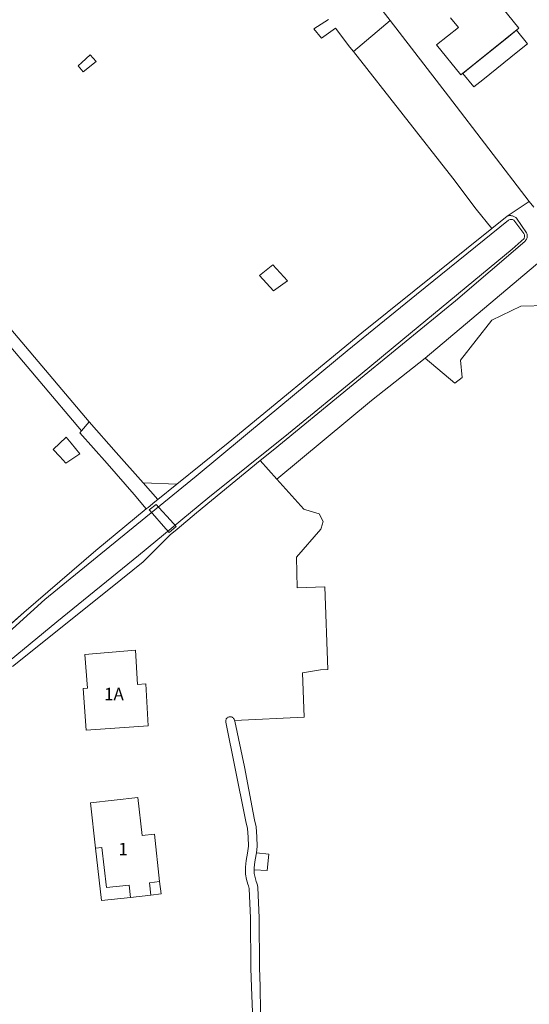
# Model space of a CAD drawing. Extents: x 140829 to 145054, y 448512 to 451778.
# Tile 112 of 152: x 143985 to 144108, y 450759 to 450997. Entities that reach past the tile are written whole.
import ezdxf

# ---------------------------------------------------------------- set-up
doc = ezdxf.new("R2010")
doc.units = 0
doc.header["$MEASUREMENT"] = 0
for name, color, linetype in [('geometrie2dBegroeidTerreindeel', 7, 'Continuous'), ('geometrie2dGebouwinstallatie', 7, 'Continuous'), ('geometrie2dGrondvlak', 7, 'Continuous'), ('geometrie2dOnbegroeidTerreindeel', 7, 'Continuous'), ('geometrie2dOndersteunendWaterdeel', 7, 'Continuous'), ('geometrie2dOverbruggingsdeel', 7, 'Continuous'), ('geometrie2dWaterdeel', 7, 'Continuous'), ('HUISNUMMER', 3, 'Continuous')]:
    doc.layers.add(name, color=color, linetype=linetype)
doc.styles.get("Standard").update_dxf_attribs({"font": 'arial.ttf'})

msp = doc.modelspace()

# ---------------------------------------------------------------- linework, layer by layer
at = {"layer": 'geometrie2dBegroeidTerreindeel', "linetype": 'Continuous', "lineweight": 0}
for p, q in [((144066.66, 451007.54), (144074.63, 450997.21)), ((144059.73, 450997.43), (144056.17, 450995.17)), ((144056.17, 450995.17), (144059.73, 450997.43)), ((144074.63, 450997.21), (144065.75, 450989.7)), ((144065.75, 450989.7), (144074.63, 450997.21)), ((144074.63, 450997.21), (144088.75, 450978.92)), ((144056.17, 450995.17), (144058.03, 450992.93)), ((144058.03, 450992.93), (144056.17, 450995.17)), ((144058.03, 450992.93), (144061.46, 450995.32)), ((144061.46, 450995.32), (144058.03, 450992.93)), ((144061.46, 450995.32), (144064.93, 450990.76)), ((144064.93, 450990.76), (144061.46, 450995.32)), ((144064.93, 450990.76), (144065.75, 450989.7)), ((144065.75, 450989.7), (144064.93, 450990.76)), ((144002.19, 450988.84), (144000.18, 450987.06)), ((144003.61, 450987.24), (144002.19, 450988.84)), ((144065.75, 450989.7), (144089.75, 450959.08)), ((144065.75, 450989.7), (144065.75, 450989.7)), ((144089.75, 450959.08), (144065.75, 450989.7)), ((144000.18, 450987.06), (143999.25, 450986.22)), ((143999.25, 450986.22), (144000.51, 450984.73)), ((144000.18, 450987.06), (144000.18, 450987.06)), ((144000.51, 450984.73), (144003.61, 450987.24)), ((144088.75, 450978.92), (144108.25, 450953.43)), ((144089.75, 450959.08), (144095.43, 450951.58)), ((144095.43, 450951.58), (144089.75, 450959.08)), ((144108.25, 450953.43), (144102.87, 450949.88)), ((144102.87, 450949.88), (144108.25, 450953.43)), ((144108.25, 450953.43), (144109.31, 450952.04)), ((144095.43, 450951.58), (144099.18, 450946.92)), ((144099.18, 450946.92), (144095.43, 450951.58)), ((144102.87, 450949.88), (144099.18, 450946.92)), ((144103.05, 450949.94), (144102.87, 450949.88)), ((144103.23, 450949.99), (144103.05, 450949.94)), ((144103.42, 450950.02), (144103.23, 450949.99)), ((144103.6, 450950.04), (144103.42, 450950.02)), ((144103.79, 450950.03), (144103.6, 450950.04)), ((144103.98, 450950.01), (144103.79, 450950.03)), ((144104.16, 450949.97), (144103.98, 450950.01)), ((144104.34, 450949.92), (144104.16, 450949.97)), ((144104.52, 450949.85), (144104.34, 450949.92)), ((144104.69, 450949.76), (144104.52, 450949.85)), ((144104.85, 450949.66), (144104.69, 450949.76)), ((144105, 450949.54), (144104.85, 450949.66)), ((144104.85, 450949.66), (144104.85, 450949.66)), ((144105.13, 450949.41), (144105, 450949.54)), ((144107.6, 450945.83), (144105.13, 450949.41)), ((144099.18, 450946.92), (144067.79, 450921.71)), ((144099.18, 450946.92), (144099.18, 450946.92)), ((144107.66, 450945.69), (144107.6, 450945.83)), ((144107.7, 450945.54), (144107.66, 450945.69)), ((144107.74, 450945.4), (144107.7, 450945.54)), ((144107.7, 450944.65), (144107.73, 450944.79)), ((144107.73, 450944.79), (144107.75, 450944.94)), ((144107.76, 450945.24), (144107.74, 450945.4)), ((144107.75, 450944.94), (144107.76, 450945.09)), ((144107.76, 450945.09), (144107.76, 450945.24)), ((144090.39, 450929.41), (144107.14, 450943.77)), ((144107.14, 450943.77), (144107.25, 450943.87)), ((144107.25, 450943.87), (144107.35, 450943.98)), ((144107.35, 450943.98), (144107.45, 450944.1)), ((144107.45, 450944.1), (144107.52, 450944.23)), ((144107.52, 450944.23), (144107.59, 450944.36)), ((144107.59, 450944.36), (144107.65, 450944.5)), ((144107.65, 450944.5), (144107.7, 450944.65)), ((143969.2, 450938.89), (144001.93, 450900.18)), ((144001.93, 450900.18), (143969.2, 450938.89)), ((144046.27, 450938.13), (144043.08, 450935.57)), ((144049.85, 450934.3), (144046.27, 450938.13)), ((144083.13, 450915.61), (144111.25, 450939.32)), ((144111.25, 450939.32), (144083.13, 450915.61)), ((144000.09, 450898), (143966.95, 450937.19)), ((143966.95, 450937.19), (144000.09, 450898)), ((144043.08, 450935.57), (144046.43, 450931.88)), ((144043.08, 450935.57), (144043.08, 450935.57)), ((144046.43, 450931.88), (144049.85, 450934.3)), ((144064.83, 450908.46), (144090.39, 450929.41)), ((144106.19, 450928.13), (144099.22, 450924.78)), ((144099.22, 450924.78), (144106.19, 450928.13)), ((144112.59, 450928.29), (144106.19, 450928.13)), ((144106.19, 450928.13), (144112.59, 450928.29)), ((144099.22, 450924.78), (144091.62, 450915.09)), ((144091.62, 450915.09), (144099.22, 450924.78)), ((144067.79, 450921.71), (144035.5, 450895.12)), ((144083.13, 450915.61), (144070.16, 450905.37)), ((144070.16, 450905.37), (144083.13, 450915.61)), ((144090.24, 450909.5), (144083.13, 450915.61)), ((144083.13, 450915.61), (144083.13, 450915.61)), ((144083.13, 450915.61), (144090.24, 450909.5)), ((144091.62, 450915.09), (144092.06, 450910.91)), ((144092.06, 450910.91), (144091.62, 450915.09)), ((144092.06, 450910.91), (144090.24, 450909.5)), ((144090.24, 450909.5), (144092.06, 450910.91)), ((144046.34, 450893.37), (144064.83, 450908.46)), ((144070.16, 450905.37), (144047.25, 450886.35)), ((144047.25, 450886.35), (144070.16, 450905.37)), ((144001.93, 450900.18), (144000.09, 450898)), ((144001.93, 450900.18), (144001.93, 450900.18)), ((144008.44, 450892.81), (144001.93, 450900.18)), ((144000.09, 450898), (143999.68, 450897.53)), ((143999.68, 450897.53), (144006.26, 450890.09)), ((143996.38, 450896.46), (143993.21, 450893.54)), ((143997.58, 450895.03), (143996.38, 450896.46)), ((143999.7, 450892.5), (143997.58, 450895.03)), ((144035.5, 450895.12), (144023.13, 450885.15)), ((143993.21, 450893.54), (143994.83, 450891.79)), ((143996.26, 450890.24), (143999.7, 450892.5)), ((144014.96, 450885.43), (144008.44, 450892.81)), ((144043.23, 450890.82), (144046.34, 450893.37)), ((143994.83, 450891.79), (143996.26, 450890.24)), ((143996.26, 450890.24), (143996.26, 450890.24)), ((144006.26, 450890.09), (144012.84, 450882.64)), ((144047.25, 450886.35), (144043.23, 450890.82)), ((144023.13, 450885.15), (144014.96, 450885.43)), ((144014.96, 450885.43), (144023.13, 450885.15)), ((144018.5, 450881.42), (144014.96, 450885.43)), ((144014.96, 450885.43), (144014.96, 450885.43)), ((144053.78, 450879.09), (144047.25, 450886.35)), ((144023.13, 450885.15), (144018.5, 450881.42)), ((144012.84, 450882.64), (144015.74, 450879.18)), ((144015.74, 450879.18), (144003.53, 450869.11)), ((144054.25, 450878.94), (144053.78, 450879.09)), ((144057.45, 450877.94), (144054.25, 450878.94)), ((144058.42, 450876.12), (144057.45, 450877.94)), ((144057.94, 450874.47), (144058.42, 450876.12)), ((144052.02, 450867.47), (144057.89, 450874.29)), ((144057.89, 450874.29), (144057.94, 450874.47)), ((144003.53, 450869.11), (143986.17, 450854.12)), ((144052.16, 450860.06), (144052.02, 450867.47)), ((144058.86, 450860.31), (144052.16, 450860.06)), ((144059.58, 450840.36), (144058.86, 450860.31)), ((143986.17, 450854.12), (143977.34, 450846.38)), ((144053.5, 450839.52), (144057.84, 450840.3)), ((144057.84, 450840.3), (144059.58, 450840.36)), ((144053.83, 450828.84), (144053.5, 450839.52)), ((144037.07, 450827.99), (144053.83, 450828.84)), ((144037.08, 450827.84), (144037.07, 450827.99)), ((144039.42, 450816.79), (144037.08, 450827.84)), ((144041.51, 450805.74), (144039.42, 450816.79)), ((144041.83, 450804.04), (144041.51, 450805.74)), ((144042.24, 450802.3), (144041.83, 450804.04)), ((144042.46, 450799.94), (144042.24, 450802.3)), ((144042.51, 450797.57), (144042.46, 450799.94)), ((144042.34, 450796.07), (144042.51, 450797.57)), ((144045.35, 450795.73), (144042.34, 450796.07)), ((144044.9, 450791.78), (144045.35, 450795.73)), ((144041.82, 450791.06), (144041.81, 450791.93)), ((144041.81, 450791.93), (144044.9, 450791.78)), ((144041.99, 450790.1), (144041.82, 450791.06)), ((144042.25, 450789.15), (144041.99, 450790.1)), ((144042.42, 450788.73), (144042.25, 450789.15)), ((144042.57, 450788.2), (144042.42, 450788.73)), ((144042.67, 450787.64), (144042.57, 450788.2)), ((144042.98, 450780.31), (144042.67, 450787.64)), ((144043.09, 450768.25), (144042.98, 450780.31)), ((144043.26, 450763.8), (144043.09, 450768.25)), ((144043.33, 450757.58), (144043.26, 450763.8))]:
    msp.add_line(p, q, dxfattribs=at)
at = {"layer": 'geometrie2dGebouwinstallatie', "linetype": 'Continuous', "lineweight": 0}
for p, q in [((144102.81, 450992.93), (144105.15, 450994.81)), ((144105.15, 450994.81), (144107.78, 450991.53)), ((144094.37, 450986.15), (144102.81, 450992.93)), ((144107.78, 450991.53), (144105.44, 450989.65)), ((144105.44, 450989.65), (144097, 450982.87)), ((144092.2, 450984.4), (144094.37, 450986.15)), ((144094.83, 450981.13), (144092.2, 450984.4)), ((144092.2, 450984.4), (144092.2, 450984.4)), ((144097, 450982.87), (144094.83, 450981.13)), ((144003.48, 450797.21), (144005.02, 450797.37)), ((144005.02, 450797.37), (144006.09, 450787.67)), ((144004.88, 450784.51), (144003.48, 450797.21)), ((144006.09, 450787.67), (144011.62, 450788.27)), ((144011.62, 450788.27), (144011.95, 450785.29)), ((144016.47, 450788.81), (144018.96, 450789.08)), ((144016.8, 450785.82), (144016.47, 450788.81)), ((144018.96, 450789.08), (144019.29, 450786.1)), ((144018.96, 450789.08), (144018.96, 450789.08)), ((144019.29, 450786.1), (144016.8, 450785.82)), ((144011.95, 450785.29), (144004.88, 450784.51)), ((144004.88, 450784.51), (144004.88, 450784.51))]:
    msp.add_line(p, q, dxfattribs=at)
at = {"layer": 'geometrie2dGrondvlak', "linetype": 'Continuous', "lineweight": 0}
for p, q in [((144099.93, 451002.56), (144105.76, 450995.3)), ((144091.11, 450995.48), (144089.23, 450997.83)), ((144085.87, 450991.27), (144091.11, 450995.48)), ((144105.76, 450995.3), (144091.71, 450984.01)), ((144091.71, 450984.01), (144085.87, 450991.27)), ((144000.85, 450843.99), (144013.1, 450845.02)), ((144013.1, 450845.02), (144013.61, 450836.75)), ((144001.5, 450835.83), (144000.85, 450843.99)), ((144000.45, 450835.76), (144001.5, 450835.83)), ((144001.23, 450825.72), (144000.45, 450835.76)), ((144001.5, 450835.83), (144001.5, 450835.83)), ((144013.61, 450836.75), (144015.59, 450836.86)), ((144015.59, 450836.86), (144016.21, 450826.77)), ((144016.21, 450826.77), (144001.23, 450825.72)), ((144002.28, 450808.16), (144013.7, 450809.42)), ((144013.7, 450809.42), (144014.71, 450800.26)), ((144003.48, 450797.21), (144002.28, 450808.16)), ((144014.71, 450800.26), (144017.69, 450800.59)), ((144017.69, 450800.59), (144018.96, 450789.08)), ((144005.02, 450797.37), (144003.48, 450797.21)), ((144006.09, 450787.67), (144005.02, 450797.37)), ((144011.62, 450788.27), (144006.09, 450787.67)), ((144011.95, 450785.29), (144011.62, 450788.27)), ((144018.96, 450789.08), (144016.47, 450788.81)), ((144016.47, 450788.81), (144016.8, 450785.82)), ((144016.8, 450785.82), (144011.95, 450785.29)), ((144016.8, 450785.82), (144016.8, 450785.82))]:
    msp.add_line(p, q, dxfattribs=at)
at = {"layer": 'geometrie2dOnbegroeidTerreindeel', "linetype": 'Continuous', "lineweight": 0}
for p, q in [((144074.63, 450997.21), (144066.66, 451007.54)), ((144105.76, 450995.3), (144099.93, 451002.56)), ((144088.75, 450978.92), (144074.63, 450997.21)), ((144089.23, 450997.83), (144091.11, 450995.48)), ((144091.11, 450995.48), (144085.87, 450991.27)), ((144091.71, 450984.01), (144105.76, 450995.3)), ((144085.87, 450991.27), (144091.71, 450984.01)), ((144000.18, 450987.06), (144002.19, 450988.84)), ((144002.19, 450988.84), (144003.61, 450987.24)), ((143999.25, 450986.22), (144000.18, 450987.06)), ((144000.51, 450984.73), (143999.25, 450986.22)), ((144003.61, 450987.24), (144000.51, 450984.73)), ((144003.61, 450987.24), (144003.61, 450987.24)), ((144108.25, 450953.43), (144088.75, 450978.92)), ((144109.31, 450952.04), (144108.25, 450953.43)), ((144043.08, 450935.57), (144046.27, 450938.13)), ((144046.27, 450938.13), (144049.85, 450934.3)), ((144046.43, 450931.88), (144043.08, 450935.57)), ((144049.85, 450934.3), (144046.43, 450931.88)), ((144046.43, 450931.88), (144046.43, 450931.88)), ((144000.09, 450898), (144001.93, 450900.18)), ((144001.93, 450900.18), (144008.44, 450892.81)), ((143999.68, 450897.53), (144000.09, 450898)), ((144006.26, 450890.09), (143999.68, 450897.53)), ((143993.21, 450893.54), (143996.38, 450896.46)), ((143996.38, 450896.46), (143997.58, 450895.03)), ((143997.58, 450895.03), (143999.7, 450892.5)), ((143994.83, 450891.79), (143993.21, 450893.54)), ((143999.7, 450892.5), (143996.26, 450890.24)), ((144008.44, 450892.81), (144014.96, 450885.43)), ((143996.26, 450890.24), (143994.83, 450891.79)), ((143996.26, 450890.24), (143996.26, 450890.24)), ((144012.84, 450882.64), (144006.26, 450890.09)), ((144027.85, 450878.17), (144043.23, 450890.82)), ((144043.23, 450890.82), (144047.25, 450886.35)), ((144014.96, 450885.43), (144018.5, 450881.42)), ((144047.25, 450886.35), (144053.78, 450879.09)), ((144015.74, 450879.18), (144012.84, 450882.64)), ((144017.83, 450880.88), (144016.15, 450879.51)), ((144018.5, 450881.42), (144017.83, 450880.88)), ((144016.15, 450879.51), (144015.74, 450879.18)), ((144016.15, 450879.51), (144016.15, 450879.51)), ((144023.22, 450874.27), (144027.85, 450878.17)), ((144053.78, 450879.09), (144054.25, 450878.94)), ((144054.25, 450878.94), (144057.45, 450877.94)), ((144057.45, 450877.94), (144058.42, 450876.12)), ((144058.42, 450876.12), (144057.94, 450874.47)), ((144058.42, 450876.12), (144058.42, 450876.12)), ((144021.53, 450872.9), (144023.22, 450874.27)), ((144057.89, 450874.29), (144052.02, 450867.47)), ((144057.94, 450874.47), (144057.89, 450874.29)), ((144015, 450866.4), (144019.96, 450871.33)), ((144019.96, 450871.33), (144021.53, 450872.9)), ((144007.08, 450859.98), (144015, 450866.4)), ((144052.02, 450867.47), (144052.16, 450860.06)), ((143983.41, 450841.09), (144007.08, 450859.98)), ((144052.16, 450860.06), (144058.86, 450860.31)), ((144058.86, 450860.31), (144059.58, 450840.36)), ((144013.1, 450845.02), (144000.85, 450843.99)), ((144013.61, 450836.75), (144013.1, 450845.02)), ((144000.85, 450843.99), (144001.5, 450835.83)), ((144057.84, 450840.3), (144053.5, 450839.52)), ((144059.58, 450840.36), (144057.84, 450840.3)), ((144053.5, 450839.52), (144053.83, 450828.84)), ((144001.5, 450835.83), (144000.45, 450835.76)), ((144000.45, 450835.76), (144001.23, 450825.72)), ((144015.59, 450836.86), (144013.61, 450836.75)), ((144016.21, 450826.77), (144015.59, 450836.86)), ((144034.99, 450828.27), (144034.96, 450828.14)), ((144035.06, 450828.39), (144034.99, 450828.27)), ((144035.17, 450828.55), (144035.06, 450828.39)), ((144035.31, 450828.68), (144035.17, 450828.55)), ((144035.46, 450828.79), (144035.31, 450828.68)), ((144035.59, 450828.85), (144035.46, 450828.79)), ((144035.73, 450828.89), (144035.59, 450828.85)), ((144035.86, 450828.92), (144035.73, 450828.89)), ((144036.01, 450828.93), (144035.86, 450828.92)), ((144036.14, 450828.92), (144036.01, 450828.93)), ((144036.29, 450828.89), (144036.14, 450828.92)), ((144036.46, 450828.82), (144036.29, 450828.89)), ((144036.58, 450828.75), (144036.46, 450828.82)), ((144036.7, 450828.67), (144036.58, 450828.75)), ((144036.83, 450828.54), (144036.7, 450828.67)), ((144036.94, 450828.38), (144036.83, 450828.54)), ((144037.02, 450828.21), (144036.94, 450828.38)), ((144037.07, 450828.03), (144037.02, 450828.21)), ((144053.83, 450828.84), (144037.07, 450827.99)), ((144001.23, 450825.72), (144016.21, 450826.77)), ((144016.21, 450826.77), (144016.21, 450826.77)), ((144034.93, 450827.95), (144034.92, 450827.76)), ((144034.92, 450827.76), (144034.94, 450827.62)), ((144034.96, 450828.14), (144034.93, 450827.95)), ((144034.94, 450827.62), (144039.53, 450804.81)), ((144037.07, 450827.99), (144037.07, 450828.03)), ((144013.7, 450809.42), (144002.28, 450808.16)), ((144014.71, 450800.26), (144013.7, 450809.42)), ((144002.28, 450808.16), (144003.48, 450797.21)), ((144039.53, 450804.81), (144039.76, 450803.59)), ((144039.76, 450803.59), (144040.15, 450801.95)), ((144017.69, 450800.59), (144014.71, 450800.26)), ((144014.71, 450800.26), (144014.71, 450800.26)), ((144018.96, 450789.08), (144017.69, 450800.59)), ((144040.15, 450801.95), (144040.34, 450799.81)), ((144040.34, 450799.81), (144040.39, 450797.67)), ((144003.48, 450797.21), (144005.02, 450797.37)), ((144005.02, 450797.37), (144006.09, 450787.67)), ((144040.39, 450797.67), (144040.19, 450795.97)), ((144040.19, 450795.97), (144039.89, 450794.19)), ((144041.98, 450793.88), (144042.29, 450795.68)), ((144042.29, 450795.68), (144042.34, 450796.07)), ((144042.34, 450796.07), (144045.35, 450795.73)), ((144045.35, 450795.73), (144044.9, 450791.78)), ((144039.89, 450794.19), (144039.69, 450792.56)), ((144039.69, 450792.56), (144039.71, 450790.86)), ((144041.8, 450792.45), (144041.98, 450793.88)), ((144039.71, 450790.86), (144039.92, 450789.63)), ((144041.81, 450791.93), (144041.8, 450792.45)), ((144044.9, 450791.78), (144041.81, 450791.93)), ((144044.9, 450791.78), (144044.9, 450791.78)), ((144006.09, 450787.67), (144011.62, 450788.27)), ((144011.62, 450788.27), (144011.95, 450785.29)), ((144016.47, 450788.81), (144018.96, 450789.08)), ((144016.8, 450785.82), (144016.47, 450788.81)), ((144039.92, 450789.63), (144040.24, 450788.47)), ((144040.24, 450788.47), (144040.41, 450788.04)), ((144040.41, 450788.04), (144040.5, 450787.72)), ((144040.5, 450787.72), (144040.57, 450787.41)), ((144011.95, 450785.29), (144016.8, 450785.82)), ((144040.57, 450787.41), (144040.87, 450780.26)), ((144040.87, 450780.26), (144040.98, 450768.2)), ((144040.98, 450768.2), (144041.15, 450763.58)), ((144041.15, 450763.58), (144041.42, 450757.51))]:
    msp.add_line(p, q, dxfattribs=at)
at = {"layer": 'geometrie2dOndersteunendWaterdeel', "linetype": 'Continuous', "lineweight": 0}
for p, q in [((144099.18, 450946.92), (144102.87, 450949.88)), ((144102.87, 450949.88), (144103.05, 450949.94)), ((144103.05, 450949.94), (144103.23, 450949.99)), ((144103.23, 450949.99), (144103.42, 450950.02)), ((144103.42, 450950.02), (144103.6, 450950.04)), ((144103.6, 450950.04), (144103.79, 450950.03)), ((144103.79, 450950.03), (144103.98, 450950.01)), ((144103.98, 450950.01), (144104.16, 450949.97)), ((144104.16, 450949.97), (144104.34, 450949.92)), ((144104.34, 450949.92), (144104.52, 450949.85)), ((144104.52, 450949.85), (144104.69, 450949.76)), ((144104.69, 450949.76), (144104.85, 450949.66)), ((144104.85, 450949.66), (144105, 450949.54)), ((144105, 450949.54), (144105.13, 450949.41)), ((144103.26, 450948.95), (144081.03, 450930.95)), ((144103.4, 450949.01), (144103.26, 450948.95)), ((144103.63, 450949.08), (144103.4, 450949.01)), ((144103.89, 450949.11), (144103.63, 450949.08)), ((144104.07, 450949.1), (144103.89, 450949.11)), ((144104.19, 450949.08), (144104.07, 450949.1)), ((144104.33, 450949.03), (144104.19, 450949.08)), ((144104.52, 450948.95), (144104.33, 450949.03)), ((144106.9, 450945.73), (144104.52, 450948.95)), ((144105.13, 450949.41), (144107.6, 450945.83)), ((144067.79, 450921.71), (144099.18, 450946.92)), ((144107, 450945.55), (144106.9, 450945.73)), ((144107.07, 450945.36), (144107, 450945.55)), ((144107.04, 450944.64), (144107.08, 450944.8)), ((144107.11, 450945.16), (144107.07, 450945.36)), ((144107.08, 450944.8), (144107.11, 450944.95)), ((144107.11, 450944.95), (144107.11, 450945.16)), ((144107.6, 450945.83), (144107.66, 450945.69)), ((144107.66, 450945.69), (144107.7, 450945.54)), ((144107.7, 450945.54), (144107.74, 450945.4)), ((144107.73, 450944.79), (144107.7, 450944.65)), ((144107.75, 450944.94), (144107.73, 450944.79)), ((144107.74, 450945.4), (144107.76, 450945.24)), ((144107.76, 450945.09), (144107.75, 450944.94)), ((144107.76, 450945.24), (144107.76, 450945.09)), ((144107.14, 450943.77), (144090.39, 450929.41)), ((144104.13, 450941.89), (144106.97, 450944.49)), ((144106.97, 450944.49), (144107.04, 450944.64)), ((144107.25, 450943.87), (144107.14, 450943.77)), ((144107.35, 450943.98), (144107.25, 450943.87)), ((144107.45, 450944.1), (144107.35, 450943.98)), ((144107.52, 450944.23), (144107.45, 450944.1)), ((144107.59, 450944.36), (144107.52, 450944.23)), ((144107.65, 450944.5), (144107.59, 450944.36)), ((144107.7, 450944.65), (144107.65, 450944.5)), ((144077.68, 450920.11), (144104.13, 450941.89)), ((144081.03, 450930.95), (144064.27, 450917.34)), ((144090.39, 450929.41), (144064.83, 450908.46)), ((144035.5, 450895.12), (144067.79, 450921.71)), ((144067.36, 450911.55), (144077.68, 450920.11)), ((144064.27, 450917.34), (144044.92, 450901.35)), ((144050.07, 450897.38), (144067.36, 450911.55)), ((144064.83, 450908.46), (144046.34, 450893.37)), ((144044.92, 450901.35), (144027.76, 450887.03)), ((144030.59, 450881.78), (144050.07, 450897.38)), ((144023.13, 450885.15), (144035.5, 450895.12)), ((144046.34, 450893.37), (144043.23, 450890.82)), ((144043.23, 450890.82), (144027.85, 450878.17)), ((144027.76, 450887.03), (144009.13, 450871.83)), ((144018.5, 450881.42), (144023.13, 450885.15)), ((144013.83, 450867.88), (144030.59, 450881.78)), ((144016.15, 450879.51), (144017.83, 450880.88)), ((144017.83, 450880.88), (144018.5, 450881.42)), ((144003.53, 450869.11), (144015.74, 450879.18)), ((144015.74, 450879.18), (144016.15, 450879.51)), ((144027.85, 450878.17), (144023.22, 450874.27)), ((144023.22, 450874.27), (144021.53, 450872.9)), ((144009.13, 450871.83), (143991.23, 450857.28)), ((144019.96, 450871.33), (144015, 450866.4)), ((144021.53, 450872.9), (144019.96, 450871.33)), ((143986.17, 450854.12), (144003.53, 450869.11)), ((143994.16, 450851.84), (144013.83, 450867.88)), ((144015, 450866.4), (144007.08, 450859.98)), ((144007.08, 450859.98), (143983.41, 450841.09)), ((143991.23, 450857.28), (143979.84, 450846.94)), ((143977.34, 450846.38), (143986.17, 450854.12)), ((143981.2, 450841.24), (143994.16, 450851.84))]:
    msp.add_line(p, q, dxfattribs=at)
at = {"layer": 'geometrie2dOverbruggingsdeel', "linetype": 'Continuous', "lineweight": 0}
for p, q in [((144016.46, 450878.91), (144018.08, 450880.24)), ((144017.23, 450878.05), (144016.46, 450878.91)), ((144018.08, 450880.24), (144018.75, 450879.5)), ((144018.75, 450879.5), (144021.55, 450876.45)), ((144019.92, 450874.99), (144017.23, 450878.05)), ((144021.55, 450876.45), (144022.94, 450874.94)), ((144021.25, 450873.48), (144019.92, 450874.99)), ((144022.94, 450874.94), (144021.25, 450873.48)), ((144021.25, 450873.48), (144021.25, 450873.48))]:
    msp.add_line(p, q, dxfattribs=at)
at = {"layer": 'geometrie2dWaterdeel', "linetype": 'Continuous', "lineweight": 0}
for p, q in [((144081.03, 450930.95), (144103.26, 450948.95)), ((144103.26, 450948.95), (144103.4, 450949.01)), ((144103.4, 450949.01), (144103.63, 450949.08)), ((144103.63, 450949.08), (144103.89, 450949.11)), ((144103.89, 450949.11), (144104.07, 450949.1)), ((144104.07, 450949.1), (144104.19, 450949.08)), ((144104.19, 450949.08), (144104.33, 450949.03)), ((144104.33, 450949.03), (144104.52, 450948.95)), ((144104.52, 450948.95), (144106.9, 450945.73)), ((144106.9, 450945.73), (144107, 450945.55)), ((144107, 450945.55), (144107.07, 450945.36)), ((144107.08, 450944.8), (144107.04, 450944.64)), ((144107.07, 450945.36), (144107.11, 450945.16)), ((144107.11, 450944.95), (144107.08, 450944.8)), ((144107.11, 450945.16), (144107.11, 450944.95)), ((144106.97, 450944.49), (144104.13, 450941.89)), ((144107.04, 450944.64), (144106.97, 450944.49)), ((144104.13, 450941.89), (144077.68, 450920.11)), ((144064.27, 450917.34), (144081.03, 450930.95)), ((144077.68, 450920.11), (144067.36, 450911.55)), ((144044.92, 450901.35), (144064.27, 450917.34)), ((144067.36, 450911.55), (144050.07, 450897.38)), ((144027.76, 450887.03), (144044.92, 450901.35)), ((144050.07, 450897.38), (144030.59, 450881.78)), ((144009.13, 450871.83), (144027.76, 450887.03)), ((144030.59, 450881.78), (144013.83, 450867.88)), ((143991.23, 450857.28), (144009.13, 450871.83)), ((144013.83, 450867.88), (143994.16, 450851.84)), ((143979.84, 450846.94), (143991.23, 450857.28)), ((143994.16, 450851.84), (143981.2, 450841.24)), ((144034.96, 450828.14), (144034.99, 450828.27)), ((144034.99, 450828.27), (144035.06, 450828.39)), ((144035.06, 450828.39), (144035.17, 450828.55)), ((144035.17, 450828.55), (144035.31, 450828.68)), ((144035.31, 450828.68), (144035.46, 450828.79)), ((144035.46, 450828.79), (144035.59, 450828.85)), ((144035.59, 450828.85), (144035.73, 450828.89)), ((144035.73, 450828.89), (144035.86, 450828.92)), ((144035.86, 450828.92), (144036.01, 450828.93)), ((144036.01, 450828.93), (144036.14, 450828.92)), ((144036.14, 450828.92), (144036.29, 450828.89)), ((144036.29, 450828.89), (144036.46, 450828.82)), ((144036.46, 450828.82), (144036.58, 450828.75)), ((144036.58, 450828.75), (144036.7, 450828.67)), ((144036.7, 450828.67), (144036.83, 450828.54)), ((144036.83, 450828.54), (144036.94, 450828.38)), ((144036.94, 450828.38), (144037.02, 450828.21)), ((144037.02, 450828.21), (144037.07, 450828.03)), ((144034.92, 450827.76), (144034.93, 450827.95)), ((144034.94, 450827.62), (144034.92, 450827.76)), ((144034.93, 450827.95), (144034.96, 450828.14)), ((144039.53, 450804.81), (144034.94, 450827.62)), ((144037.07, 450828.03), (144037.07, 450827.99)), ((144037.07, 450827.99), (144037.08, 450827.84)), ((144037.08, 450827.84), (144039.42, 450816.79)), ((144039.42, 450816.79), (144041.51, 450805.74)), ((144039.76, 450803.59), (144039.53, 450804.81)), ((144041.51, 450805.74), (144041.83, 450804.04)), ((144041.51, 450805.74), (144041.51, 450805.74)), ((144040.15, 450801.95), (144039.76, 450803.59)), ((144041.83, 450804.04), (144042.24, 450802.3)), ((144042.24, 450802.3), (144042.46, 450799.94)), ((144040.34, 450799.81), (144040.15, 450801.95)), ((144040.39, 450797.67), (144040.34, 450799.81)), ((144042.46, 450799.94), (144042.51, 450797.57)), ((144040.19, 450795.97), (144040.39, 450797.67)), ((144042.51, 450797.57), (144042.34, 450796.07)), ((144039.89, 450794.19), (144040.19, 450795.97)), ((144042.29, 450795.68), (144041.98, 450793.88)), ((144042.34, 450796.07), (144042.29, 450795.68)), ((144039.69, 450792.56), (144039.89, 450794.19)), ((144039.71, 450790.86), (144039.69, 450792.56)), ((144041.98, 450793.88), (144041.8, 450792.45)), ((144039.92, 450789.63), (144039.71, 450790.86)), ((144041.8, 450792.45), (144041.81, 450791.93)), ((144041.81, 450791.93), (144041.82, 450791.06)), ((144041.82, 450791.06), (144041.99, 450790.1)), ((144041.99, 450790.1), (144042.25, 450789.15)), ((144040.24, 450788.47), (144039.92, 450789.63)), ((144040.41, 450788.04), (144040.24, 450788.47)), ((144040.5, 450787.72), (144040.41, 450788.04)), ((144040.57, 450787.41), (144040.5, 450787.72)), ((144042.25, 450789.15), (144042.42, 450788.73)), ((144042.42, 450788.73), (144042.57, 450788.2)), ((144042.57, 450788.2), (144042.67, 450787.64)), ((144040.87, 450780.26), (144040.57, 450787.41)), ((144042.67, 450787.64), (144042.98, 450780.31)), ((144040.98, 450768.2), (144040.87, 450780.26)), ((144042.98, 450780.31), (144043.09, 450768.25)), ((144041.15, 450763.58), (144040.98, 450768.2)), ((144043.09, 450768.25), (144043.26, 450763.8)), ((144041.42, 450757.51), (144041.15, 450763.58)), ((144043.26, 450763.8), (144043.33, 450757.58))]:
    msp.add_line(p, q, dxfattribs=at)

# ---------------------------------------------------------------- texts
at = {"layer": 'HUISNUMMER', "lineweight": 0, "insert": (144005.54, 450835.92), "char_height": 3, "attachment_point": 1, "bg_fill": 3, "box_fill_scale": 1.5, "bg_fill_color": 256, "bg_fill_transparency": 0}
msp.add_mtext_dynamic_manual_height_columns('1A', width=3, gutter_width=1, heights=[0], dxfattribs=at)

# ---------------------------------------------------------------- next in the draw order: texts
at = {"layer": 'HUISNUMMER', "lineweight": 0, "insert": (144009, 450798.46), "char_height": 3, "attachment_point": 1, "bg_fill": 3, "box_fill_scale": 1.5, "bg_fill_color": 256, "bg_fill_transparency": 0}
msp.add_mtext_dynamic_manual_height_columns('1', width=3, gutter_width=1, heights=[0], dxfattribs=at)

doc.saveas('drawing.dxf')
